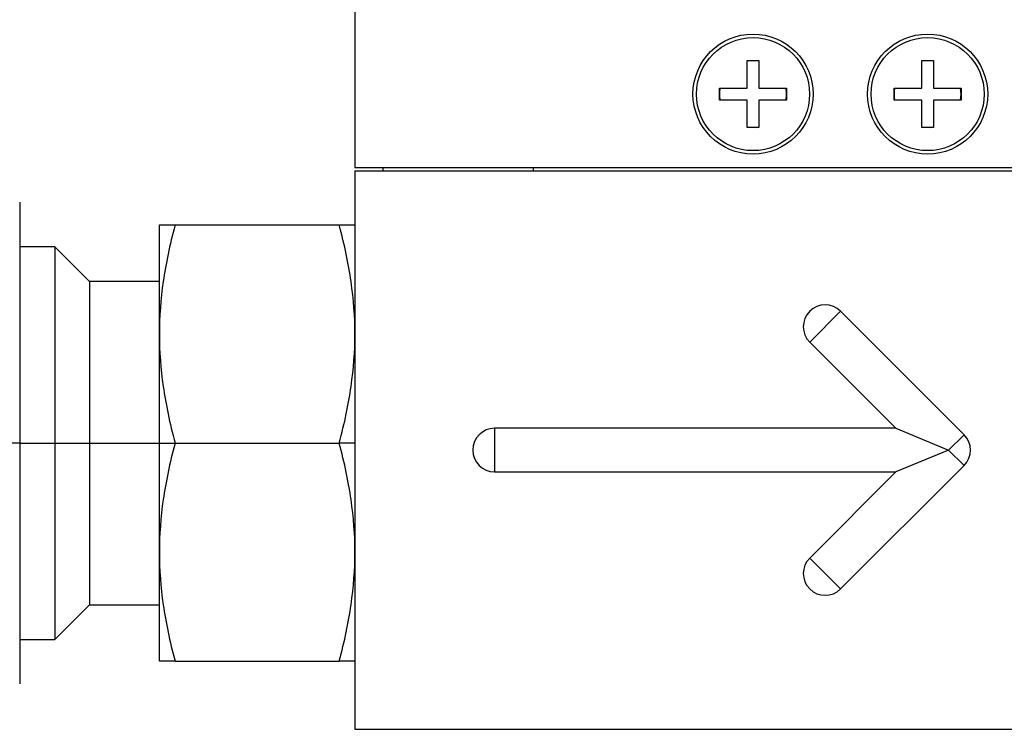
# Model space of a CAD drawing. Header units: millimetres. Extents: x 52 to 411, y 49 to 259.
# Tile 3 of 40: x 119 to 155, y 107 to 132. Entities that reach past the tile are written whole.
import ezdxf

# ---------------------------------------------------------------- set-up
doc = ezdxf.new("R2010")
doc.units = ezdxf.units.MM

msp = doc.modelspace()

# ---------------------------------------------------------------- linework, layer by layer
at = {"color": 7, "linetype": 'Continuous', "lineweight": 25}
for p, q in [((131.021, 179.383), (131.021, 127.123)), ((145.284, 131.009), (145.715, 131.009)), ((145.284, 130.006), (145.284, 131.009)), ((145.715, 131.009), (145.715, 130.006)), ((151.634, 130.006), (151.634, 131.009)), ((151.634, 131.009), (152.065, 131.009)), ((152.065, 131.009), (152.065, 130.006)), ((144.28, 129.574), (144.28, 130.006)), ((144.28, 130.006), (145.284, 130.006)), ((145.715, 130.006), (146.719, 130.006)), ((146.719, 129.79), (146.699, 130.006)), ((146.719, 130.006), (146.719, 129.574)), ((150.63, 130.006), (151.634, 130.006)), ((150.63, 129.574), (150.63, 130.006)), ((152.065, 130.006), (153.069, 130.006)), ((153.069, 129.79), (153.049, 130.006)), ((153.069, 130.006), (153.069, 129.574)), ((146.699, 129.574), (146.719, 129.79)), ((153.049, 129.574), (153.069, 129.79)), ((145.284, 129.574), (144.28, 129.574)), ((145.284, 128.571), (145.284, 129.574)), ((145.715, 129.574), (145.715, 128.571)), ((146.719, 129.574), (145.715, 129.574)), ((151.634, 129.574), (150.63, 129.574)), ((151.634, 128.571), (151.634, 129.574)), ((152.065, 129.574), (152.065, 128.571)), ((153.069, 129.574), (152.065, 129.574)), ((145.715, 128.571), (145.284, 128.571)), ((152.065, 128.571), (151.634, 128.571)), ((131.021, 127.123), (158.961, 127.123)), ((132.037, 127.123), (132.037, 126.996)), ((137.521, 126.996), (137.521, 127.123)), ((131.021, 126.996), (131.021, 106.676)), ((131.021, 126.996), (158.961, 126.996)), ((118.829, 125.853), (118.829, 121.471)), ((123.909, 121.059), (123.909, 125.027)), ((124.482, 125.027), (130.449, 125.027)), ((120.11, 124.234), (118.829, 124.234)), ((121.369, 122.974), (120.11, 124.234)), ((120.11, 124.234), (120.11, 117.09)), ((123.909, 122.974), (121.369, 122.974)), ((121.369, 122.974), (121.369, 117.09)), ((147.56, 120.765), (148.683, 121.887)), ((148.683, 121.887), (153.173, 117.397)), ((118.829, 121.471), (118.829, 117.09)), ((123.909, 117.09), (123.909, 121.059)), ((150.695, 117.63), (147.56, 120.765)), ((150.695, 117.63), (136.101, 117.63)), ((136.101, 117.63), (136.101, 116.042)), ((150.695, 117.63), (152.611, 116.836)), ((153.173, 117.397), (152.611, 116.836)), ((118.829, 117.09), (118.047, 117.09)), ((118.829, 117.09), (118.829, 112.708)), ((118.829, 117.09), (120.11, 117.09)), ((120.11, 117.09), (120.11, 109.946)), ((120.11, 117.09), (121.369, 117.09)), ((121.369, 117.09), (121.369, 111.206)), ((121.369, 117.09), (123.909, 117.09)), ((123.909, 113.121), (123.909, 117.09)), ((123.909, 117.09), (124.482, 117.09)), ((124.482, 117.09), (130.449, 117.09)), ((131.021, 117.09), (130.449, 117.09)), ((152.611, 116.836), (150.695, 116.042)), ((152.611, 116.836), (153.173, 116.275)), ((136.101, 116.042), (150.695, 116.042)), ((147.56, 112.907), (150.695, 116.042)), ((153.173, 116.275), (148.683, 111.785)), ((123.909, 109.152), (123.909, 113.121)), ((147.56, 112.907), (148.683, 111.785)), ((118.829, 112.708), (118.829, 108.327)), ((120.11, 109.946), (121.369, 111.206)), ((121.369, 111.206), (123.909, 111.206)), ((118.829, 109.946), (120.11, 109.946)), ((124.482, 109.152), (130.449, 109.152)), ((131.021, 106.676), (207.221, 106.676))]:
    msp.add_line(p, q, dxfattribs=at)
at = {"color": 7, "linetype": 'Continuous', "lineweight": 25, "flags": 128}
for points in [[(145.715, 130.99), (145.591, 131.006), (145.284, 130.99)], [(152.065, 130.99), (151.941, 131.006), (151.634, 130.99)], [(145.284, 128.59), (145.591, 128.574), (145.715, 128.59)], [(151.634, 128.59), (151.941, 128.574), (152.065, 128.59)]]:
    msp.add_lwpolyline(points, dxfattribs=at)
at = {"color": 7, "linetype": 'Continuous', "lineweight": 25}
for centre, radius in [((145.499, 129.79), 2.184), ((145.499, 129.79), 2.057), ((151.849, 129.79), 2.184), ((151.849, 129.79), 2.057)]:
    msp.add_circle(centre, radius, dxfattribs=at)
for centre, radius, start, end in [((145.499, 129.79), 1.219, 169.8001, 190.1999), ((151.849, 129.79), 1.219, 169.8001, 190.1999), ((148.121, 121.326), 0.794, 45, 225), ((136.101, 116.836), 0.794, 90, 270), ((152.611, 116.836), 0.794, 315, 45), ((148.121, 112.346), 0.794, 135, 315)]:
    msp.add_arc(centre, radius, start, end, dxfattribs=at)
for points in [[(124.482, 125.027), (124.284, 124.292), (124.144, 123.62), (123.956, 122.321), (123.909, 121.696), (123.909, 121.059)], [(123.909, 125.027), (123.909, 125.027), (123.956, 125.027), (124.144, 125.027), (124.284, 125.027), (124.482, 125.027)], [(131.021, 121.059), (131.021, 121.696), (130.975, 122.321), (130.787, 123.62), (130.647, 124.292), (130.449, 125.027)], [(130.449, 125.027), (130.647, 125.027), (130.787, 125.027), (130.975, 125.027), (131.021, 125.027), (131.021, 125.027)], [(123.909, 121.059), (123.909, 120.421), (123.956, 119.796), (124.144, 118.498), (124.284, 117.826), (124.482, 117.09)], [(130.449, 117.09), (130.647, 117.826), (130.787, 118.498), (130.975, 119.796), (131.021, 120.421), (131.021, 121.059)], [(124.482, 117.09), (124.284, 116.354), (124.144, 115.682), (123.956, 114.384), (123.909, 113.758), (123.909, 113.121)], [(131.021, 113.121), (131.021, 113.758), (130.975, 114.384), (130.787, 115.682), (130.647, 116.354), (130.449, 117.09)], [(123.909, 113.121), (123.909, 112.484), (123.956, 111.858), (124.144, 110.56), (124.284, 109.888), (124.482, 109.152)], [(130.449, 109.152), (130.647, 109.888), (130.787, 110.56), (130.975, 111.858), (131.021, 112.484), (131.021, 113.121)], [(124.482, 109.152), (124.284, 109.152), (124.144, 109.152), (123.956, 109.152), (123.909, 109.152), (123.909, 109.152)], [(131.021, 109.152), (131.021, 109.152), (130.975, 109.152), (130.787, 109.152), (130.647, 109.152), (130.449, 109.152)]]:
    msp.add_open_spline(points, degree=3, knots=[0, 0, 0, 0, 0.5, 0.5, 1, 1, 1, 1], dxfattribs=at)

doc.saveas('drawing.dxf')
